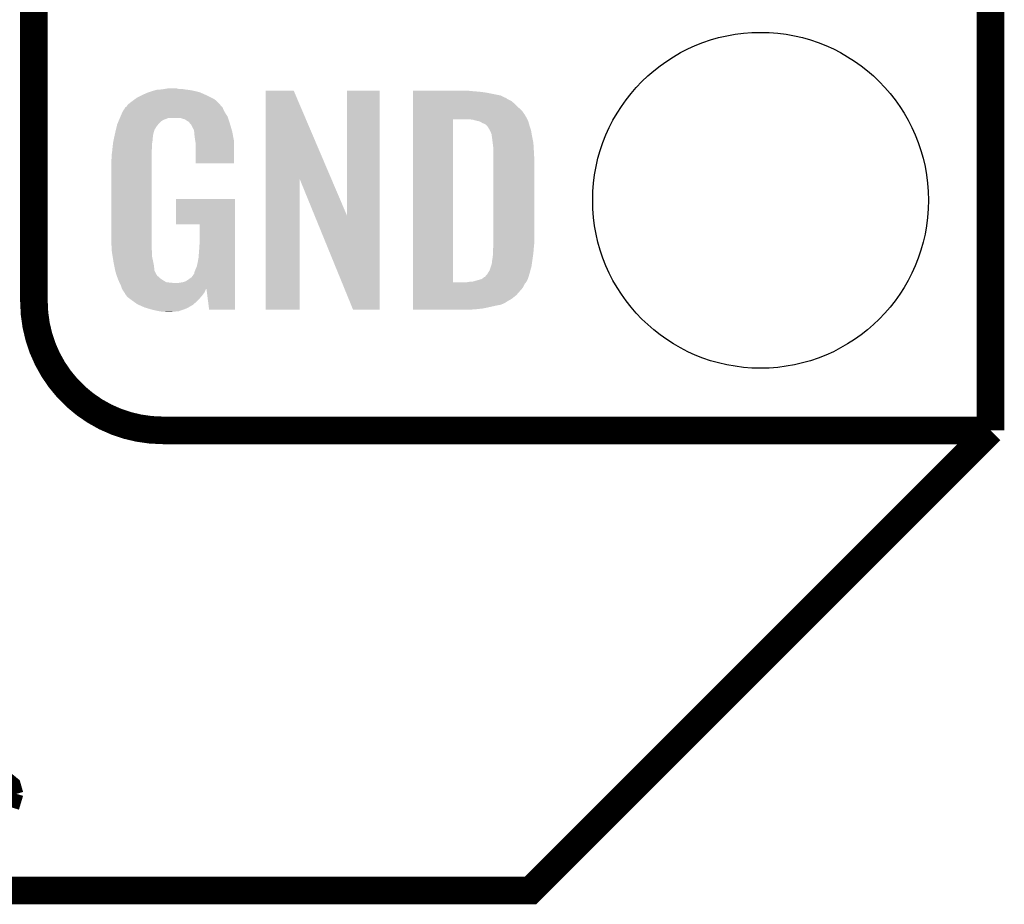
# Model space of a CAD drawing. Extents: x -1.4 to 24.2, y -3.9 to 53.4.
# Tile 7 of 33: x 18.8 to 24.2, y -3.9 to 1. Entities that reach past the tile are written whole.
import ezdxf

# ---------------------------------------------------------------- set-up
doc = ezdxf.new("R2010")
doc.units = 0
doc.layers.get('0').update_dxf_attribs({"linetype": 'CONTINUOUS'})
for name, color, linetype in [('BLDC_FOC_CLICK_V100_GKO', 9, 'CONTINUOUS'), ('BLDC_FOC_CLICK_V100_GTO', 11, 'CONTINUOUS'), ('BLDC_FOC_CLICK_V100_GTS', 8, 'CONTINUOUS')]:
    doc.layers.add(name, color=color, linetype=linetype)

# ---------------------------------------------------------------- blocks, each defined once
blk = doc.blocks.new('ROUND_70')
blk.add_circle((0, 0), 0.9271)

msp = doc.modelspace()

# ---------------------------------------------------------------- linework, layer by layer
at = {"layer": 'BLDC_FOC_CLICK_V100_GKO', "const_width": 0.1524}
for points in [[(24.13, -1.27), (24.13, 51.054)], [(-1.27, -3.81), (21.59, -3.81), (24.13, -1.27)]]:
    msp.add_lwpolyline(points, dxfattribs=at)
at = {"layer": 'BLDC_FOC_CLICK_V100_GTO'}
for points, const_width in [([(18.8468, -0.5588), (18.8468, 18.3388)], 0.1524), ([(19.558, -1.27), (24.13, -1.27)], 0.1524), ([(22.84984, -1.27), (23.8506, -1.27)], 0.1524), ([(18.19402, -2.70256), (18.6436, -3.18262), (18.6944, -3.19024), (18.73504, -3.22326), (18.75028, -3.2766)], 0.0762), ([(18.36674, -3.23596), (18.74012, -3.23596)], 0.0762), ([(18.72742, -3.3528), (18.75028, -3.2766)], 0.0762), ([(18.43786, -3.31216), (18.7452, -3.31216)], 0.0762)]:
    msp.add_lwpolyline(points, dxfattribs=dict(at, const_width=const_width))
at = {"layer": 'BLDC_FOC_CLICK_V100_GTO', "const_width": 0.1524}
msp.add_lwpolyline([(18.8468, -0.5588, 0.4142136), (19.558, -1.27)], format="xyb", dxfattribs=at)
at = {"layer": 'BLDC_FOC_CLICK_V100_GTO'}
for points in [[(19.481794, 0.596898), (19.49704, 0.60198), (19.761202, 0.596898), (19.739606, 0.60198)], [(19.49704, 0.60198), (19.513974, 0.60706), (19.739606, 0.60198), (19.718018, 0.60706)], [(19.513974, 0.60706), (19.522442, 0.6096), (19.718018, 0.60706), (19.69897, 0.6096)], [(19.522442, 0.6096), (19.55292, 0.61214), (19.69897, 0.6096), (19.67992, 0.61214)], [(19.55292, 0.61214), (19.56816, 0.61468), (19.67992, 0.61214), (19.664682, 0.61468)], [(19.56816, 0.61468), (19.583402, 0.61722), (19.646902, 0.61468), (19.636742, 0.61722)], [(20.126974, 0.116708), (20.126984, 0.604502), (20.489976, 0.116708), (20.281904, 0.604502)], [(20.126984, 0.604502), (20.126986, 0.60452), (20.281904, 0.604502), (20.126986, 0.60452)], [(20.57654, -0.086232), (20.576564, 0.604494), (20.756864, -0.086232), (20.75688, 0.604494)], [(20.576564, 0.604494), (20.576566, 0.60452), (20.75688, 0.604494), (20.576566, 0.60452)], [(20.939784, 0.60198), (20.939786, 0.60452), (21.27504, 0.60198), (21.24964, 0.60452)], [(20.939784, 0.59944), (20.939784, 0.60198), (21.30806, 0.59944), (21.27504, 0.60198)], [(20.939784, 0.59436), (20.939784, 0.59944), (21.346158, 0.59436), (21.30806, 0.59944)], [(19.364964, 0.528322), (19.38782, 0.5461), (19.875498, 0.528322), (19.85772, 0.5461)], [(19.38782, 0.5461), (19.387822, 0.546102), (19.85772, 0.5461), (19.857718, 0.546102)], [(19.387822, 0.546102), (19.405282, 0.5588), (19.857718, 0.546102), (19.842474, 0.5588)], [(19.405282, 0.5588), (19.415762, 0.56642), (19.842474, 0.5588), (19.827238, 0.56642)], [(19.415762, 0.56642), (19.44116, 0.57912), (19.827238, 0.56642), (19.80184, 0.57912)], [(19.44116, 0.57912), (19.45132, 0.5842), (19.80184, 0.57912), (19.790228, 0.5842)], [(19.45132, 0.5842), (19.47418, 0.59436), (19.790228, 0.5842), (19.767004, 0.59436)], [(19.47418, 0.59436), (19.481794, 0.596898), (19.767004, 0.59436), (19.761202, 0.596898)], [(20.939784, 0.579118), (20.939784, 0.59436), (21.422362, 0.579118), (21.346158, 0.59436)], [(20.939784, 0.563878), (20.939784, 0.579118), (21.455376, 0.563878), (21.422362, 0.579118)], [(20.939784, 0.561338), (20.939784, 0.563878), (21.457924, 0.561338), (21.455376, 0.563878)], [(20.939784, 0.54864), (20.939784, 0.561338), (21.483316, 0.54864), (21.457924, 0.561338)], [(20.939784, 0.533402), (20.939784, 0.54864), (21.5011, 0.533402), (21.483316, 0.54864)], [(19.32686, 0.46736), (19.33702, 0.49022), (19.91291, 0.46736), (19.898362, 0.49022)], [(19.33702, 0.49022), (19.337022, 0.490222), (19.898362, 0.49022), (19.898362, 0.490222)], [(19.337022, 0.490222), (19.352256, 0.513076), (19.898362, 0.490222), (19.888202, 0.513076)], [(19.352256, 0.513076), (19.35226, 0.51308), (19.888202, 0.513076), (19.8882, 0.51308)], [(19.35226, 0.51308), (19.352286, 0.51562), (19.8882, 0.51308), (19.885662, 0.51562)], [(19.352286, 0.51562), (19.35734, 0.51563), (19.885662, 0.51562), (19.885652, 0.51563)], [(19.35734, 0.51563), (19.361912, 0.523244), (19.885652, 0.51563), (19.878042, 0.523244)], [(19.361912, 0.523244), (19.36496, 0.528316), (19.878042, 0.523244), (19.875502, 0.528316)], [(19.36496, 0.528316), (19.364964, 0.528322), (19.875502, 0.528316), (19.875498, 0.528322)], [(20.939782, 0.495298), (20.939784, 0.51562), (21.54174, 0.495298), (21.51888, 0.51562)], [(20.939782, 0.4699), (20.939782, 0.495298), (21.55952, 0.4699), (21.54174, 0.495298)], [(20.939784, 0.51562), (20.939784, 0.533402), (21.51888, 0.51562), (21.5011, 0.533402)], [(19.307608, 0.421638), (19.314026, 0.436878), (19.535138, 0.421638), (19.550378, 0.436878)], [(19.314026, 0.436878), (19.317234, 0.4445), (19.550378, 0.436878), (19.563078, 0.4445)], [(19.317234, 0.4445), (19.321512, 0.454658), (19.563078, 0.4445), (19.591018, 0.454658)], [(19.321512, 0.45466), (19.324722, 0.462284), (19.918682, 0.45466), (19.91614, 0.462284)], [(19.321512, 0.454658), (19.321512, 0.45466), (19.591018, 0.454658), (19.654516, 0.45466)], [(19.324722, 0.462284), (19.32686, 0.46736), (19.91614, 0.462284), (19.91291, 0.46736)], [(19.669762, 0.44958), (19.654516, 0.45466), (19.920376, 0.44958), (19.918682, 0.45466)], [(19.679922, 0.447042), (19.669762, 0.44958), (19.921222, 0.447042), (19.920376, 0.44958)], [(19.695158, 0.436882), (19.679922, 0.447042), (19.924608, 0.436882), (19.921222, 0.447042)], [(19.700236, 0.434342), (19.695158, 0.436882), (19.925454, 0.434342), (19.924608, 0.436882)], [(20.939762, -0.452098), (20.939782, 0.44704), (21.16074, -0.452098), (21.160762, 0.44704)], [(20.939782, 0.44704), (20.939782, 0.4699), (21.57199, 0.44704), (21.55952, 0.4699)], [(21.272502, 0.4445), (21.252178, 0.44704), (21.573376, 0.4445), (21.57199, 0.44704)], [(21.28139, 0.44196), (21.272502, 0.4445), (21.57476, 0.44196), (21.573376, 0.4445)], [(21.290278, 0.43942), (21.28139, 0.44196), (21.576032, 0.43942), (21.57476, 0.44196)], [(21.302982, 0.436878), (21.290278, 0.43942), (21.577302, 0.436878), (21.576032, 0.43942)], [(21.315682, 0.431798), (21.302982, 0.436878), (21.578572, 0.431798), (21.577302, 0.436878)], [(19.29384, 0.36576), (19.299284, 0.388624), (19.506044, 0.36576), (19.512278, 0.388624)], [(19.299284, 0.388624), (19.30412, 0.408938), (19.512278, 0.388624), (19.52498, 0.408938)], [(19.30412, 0.408938), (19.306542, 0.419102), (19.52498, 0.408938), (19.533108, 0.419102)], [(19.306542, 0.419102), (19.307608, 0.421638), (19.533108, 0.419102), (19.535138, 0.421638)], [(19.708946, 0.42418), (19.700236, 0.434342), (19.92884, 0.42418), (19.925454, 0.434342)], [(19.71548, 0.416556), (19.708946, 0.42418), (19.931084, 0.416556), (19.92884, 0.42418)], [(19.72564, 0.396242), (19.71548, 0.416556), (19.937058, 0.396242), (19.931084, 0.416556)], [(19.730716, 0.388626), (19.72564, 0.396242), (19.939298, 0.388626), (19.937058, 0.396242)], [(19.73072, 0.381004), (19.730716, 0.388626), (19.94154, 0.381004), (19.939298, 0.388626)], [(19.730722, 0.381002), (19.73072, 0.381004), (19.94154, 0.381002), (19.94154, 0.381004)], [(19.733258, 0.375924), (19.730722, 0.381002), (19.942508, 0.375924), (19.94154, 0.381002)], [(21.323302, 0.42672), (21.315682, 0.431798), (21.57984, 0.42672), (21.578572, 0.431798)], [(21.328384, 0.42418), (21.323302, 0.42672), (21.580566, 0.42418), (21.57984, 0.42672)], [(21.330924, 0.424178), (21.328384, 0.42418), (21.580568, 0.424178), (21.580566, 0.42418)], [(21.34108, 0.419098), (21.330924, 0.424178), (21.582018, 0.419098), (21.580568, 0.424178)], [(21.351238, 0.40894), (21.34108, 0.419098), (21.58492, 0.40894), (21.582018, 0.419098)], [(21.35124, 0.408938), (21.351238, 0.40894), (21.584922, 0.408938), (21.58492, 0.40894)], [(21.363938, 0.38862), (21.35124, 0.408938), (21.591694, 0.38862), (21.584922, 0.408938)], [(21.36521, 0.38608), (21.363938, 0.38862), (21.59254, 0.38608), (21.591694, 0.38862)], [(21.36902, 0.378458), (21.36521, 0.38608), (21.593812, 0.378458), (21.59254, 0.38608)], [(19.28368, 0.3175), (19.286352, 0.330198), (19.500002, 0.3175), (19.50212, 0.330198)], [(19.286352, 0.330198), (19.289026, 0.342898), (19.50212, 0.330198), (19.50212, 0.342898)], [(19.289026, 0.342898), (19.291164, 0.353058), (19.50212, 0.342898), (19.50466, 0.353058)], [(19.291164, 0.353058), (19.29277, 0.360678), (19.50466, 0.353058), (19.50466, 0.360678)], [(19.29277, 0.360678), (19.29384, 0.36576), (19.50466, 0.360678), (19.506044, 0.36576)], [(19.73326, 0.360682), (19.733258, 0.375924), (19.945412, 0.360682), (19.942508, 0.375924)], [(19.7358, 0.34036), (19.73326, 0.360682), (19.949282, 0.34036), (19.945412, 0.360682)], [(19.737756, 0.327658), (19.7358, 0.34036), (19.9517, 0.327658), (19.949282, 0.34036)], [(19.74088, 0.307342), (19.737756, 0.327658), (19.951694, 0.307342), (19.9517, 0.327658)], [(21.37156, 0.37084), (21.36902, 0.378458), (21.59508, 0.37084), (21.593812, 0.378458)], [(21.3741, 0.365756), (21.37156, 0.37084), (21.595928, 0.365756), (21.59508, 0.37084)], [(21.3741, 0.363218), (21.3741, 0.365756), (21.596352, 0.363218), (21.595928, 0.365756)], [(21.37537, 0.3556), (21.3741, 0.363218), (21.59762, 0.3556), (21.596352, 0.363218)], [(21.37664, 0.34798), (21.37537, 0.3556), (21.599144, 0.34798), (21.59762, 0.3556)], [(21.38045, 0.3175), (21.37664, 0.34798), (21.60524, 0.3175), (21.599144, 0.34798)], [(19.2786, 0.26924), (19.279134, 0.274318), (19.49704, 0.26924), (19.49704, 0.274318)], [(19.279134, 0.274318), (19.28154, 0.29718), (19.49704, 0.274318), (19.49958, 0.29718)], [(19.28154, 0.29718), (19.283412, 0.314958), (19.49958, 0.29718), (19.49958, 0.314958)], [(19.283412, 0.314958), (19.28368, 0.3175), (19.49958, 0.314958), (19.500002, 0.3175)], [(19.74088, 0.203226), (19.74088, 0.307342), (19.951674, 0.203226), (19.951694, 0.307342)], [(21.38426, 0.287018), (21.38045, 0.3175), (21.607034, 0.287018), (21.60524, 0.3175)], [(21.38426, 0.27432), (21.38426, 0.287018), (21.60778, 0.27432), (21.607034, 0.287018)], [(21.38426, 0.228602), (21.38426, 0.27432), (21.61032, 0.228602), (21.60778, 0.27432)], [(19.27352, 0.218442), (19.27606, 0.233682), (19.49704, 0.218442), (19.49704, 0.233682)], [(19.27352, -0.20574), (19.27352, 0.218442), (19.49704, -0.20574), (19.49704, 0.218442)], [(19.27606, 0.25146), (19.2786, 0.26924), (19.49704, 0.25146), (19.49704, 0.26924)], [(19.27606, 0.233682), (19.27606, 0.25146), (19.49704, 0.233682), (19.49704, 0.25146)], [(21.38426, -0.23622), (21.38426, 0.228602), (21.61032, -0.23622), (21.61032, 0.228602)], [(19.951674, 0.2032), (19.74088, 0.203226), (19.951674, 0.2032), (19.951674, 0.203226)], [(20.12696, -0.604494), (20.126974, 0.116708), (20.314894, -0.604494), (20.31492, 0.116708)], [(20.397828, -0.086232), (20.31492, 0.116708), (20.57654, -0.086232), (20.489976, 0.116708)], [(19.63166, -0.132054), (19.631684, 0.007594), (19.956774, -0.132054), (19.95678, 0.007594)], [(19.631684, 0.007594), (19.631686, 0.00762), (19.95678, 0.007594), (19.631686, 0.00762)], [(20.609556, -0.604502), (20.397828, -0.086232), (20.756854, -0.604502), (20.756864, -0.086232)], [(19.761174, -0.13208), (19.63166, -0.132054), (19.956774, -0.13208), (19.956774, -0.132054)], [(19.7612, -0.243842), (19.761174, -0.13208), (19.956768, -0.243842), (19.956774, -0.13208)], [(19.275788, -0.26924), (19.27352, -0.20574), (19.49704, -0.26924), (19.49704, -0.20574)], [(19.27606, -0.276858), (19.275788, -0.26924), (19.497994, -0.276858), (19.49704, -0.26924)], [(19.75866, -0.28194), (19.7612, -0.243842), (19.956766, -0.28194), (19.956768, -0.243842)], [(21.38172, -0.279398), (21.383336, -0.26162), (21.606298, -0.279398), (21.60778, -0.26162)], [(21.383336, -0.26162), (21.38426, -0.25146), (21.60778, -0.26162), (21.608796, -0.25146)], [(21.38426, -0.25146), (21.38426, -0.23622), (21.608796, -0.25146), (21.61032, -0.23622)], [(19.278094, -0.289562), (19.27606, -0.276858), (19.49958, -0.289562), (19.497994, -0.276858)], [(19.281752, -0.312422), (19.278094, -0.289562), (19.49958, -0.312422), (19.49958, -0.289562)], [(19.285408, -0.33528), (19.281752, -0.312422), (19.50466, -0.33528), (19.49958, -0.312422)], [(19.75104, -0.3429), (19.75612, -0.31496), (19.956764, -0.3429), (19.956766, -0.31496)], [(19.75612, -0.31496), (19.75866, -0.28194), (19.956766, -0.31496), (19.956766, -0.28194)], [(21.37664, -0.335282), (21.37918, -0.322578), (21.59907, -0.335282), (21.600886, -0.322578)], [(21.37918, -0.322578), (21.38172, -0.30226), (21.600886, -0.322578), (21.603788, -0.30226)], [(21.38172, -0.2921), (21.38172, -0.279398), (21.60524, -0.2921), (21.606298, -0.279398)], [(21.38172, -0.30226), (21.38172, -0.2921), (21.603788, -0.30226), (21.60524, -0.2921)], [(19.28622, -0.34036), (19.285408, -0.33528), (19.505676, -0.34036), (19.50466, -0.33528)], [(19.290284, -0.36068), (19.28622, -0.34036), (19.50974, -0.36068), (19.505676, -0.34036)], [(19.295874, -0.388622), (19.290284, -0.36068), (19.512282, -0.388622), (19.50974, -0.36068)], [(19.73834, -0.38354), (19.74596, -0.365758), (19.956762, -0.38354), (19.956764, -0.365758)], [(19.74596, -0.365758), (19.75104, -0.3429), (19.956764, -0.365758), (19.956764, -0.3429)], [(21.363938, -0.386082), (21.371558, -0.363222), (21.588982, -0.386082), (21.59508, -0.363222)], [(21.371558, -0.363222), (21.374098, -0.355602), (21.59508, -0.363222), (21.596168, -0.355602)], [(21.374098, -0.355602), (21.3741, -0.353064), (21.596168, -0.355602), (21.59653, -0.353064)], [(21.3741, -0.353064), (21.376638, -0.345442), (21.59653, -0.353064), (21.597618, -0.345442)], [(21.376638, -0.345442), (21.37664, -0.335282), (21.597618, -0.345442), (21.59907, -0.335282)], [(19.29638, -0.391162), (19.295874, -0.388622), (19.513554, -0.391162), (19.512282, -0.388622)], [(19.301714, -0.408936), (19.29638, -0.391162), (19.522442, -0.408936), (19.513554, -0.391162)], [(19.302478, -0.411484), (19.301714, -0.408936), (19.524982, -0.411484), (19.522442, -0.408936)], [(19.304, -0.416556), (19.302478, -0.411484), (19.527524, -0.416556), (19.524982, -0.411484)], [(19.304, -0.416562), (19.304, -0.416556), (19.527532, -0.416562), (19.527524, -0.416556)], [(19.306858, -0.424182), (19.304, -0.416562), (19.53768, -0.424182), (19.527532, -0.416562)], [(19.309716, -0.4318), (19.306858, -0.424182), (19.5453, -0.4318), (19.53768, -0.424182)], [(19.31162, -0.43688), (19.309716, -0.4318), (19.552922, -0.43688), (19.5453, -0.4318)], [(19.70024, -0.43688), (19.718022, -0.424178), (19.95676, -0.43688), (19.95676, -0.424178)], [(19.718022, -0.424178), (19.730722, -0.406398), (19.95676, -0.424178), (19.956762, -0.406398)], [(19.730722, -0.406398), (19.73326, -0.403858), (19.956762, -0.406398), (19.956762, -0.403858)], [(19.73326, -0.403858), (19.733262, -0.396236), (19.956762, -0.403858), (19.956762, -0.396236)], [(19.733262, -0.396236), (19.73834, -0.38354), (19.956762, -0.396236), (19.956762, -0.38354)], [(21.267432, -0.449576), (21.320758, -0.434342), (21.56714, -0.449576), (21.574758, -0.434342)], [(21.320758, -0.434342), (21.32076, -0.43434), (21.574758, -0.434342), (21.57476, -0.43434)], [(21.32076, -0.43434), (21.333456, -0.424184), (21.57476, -0.43434), (21.577884, -0.424184)], [(21.333456, -0.424184), (21.335994, -0.42418), (21.577884, -0.424184), (21.577886, -0.42418)], [(21.335994, -0.42418), (21.338542, -0.421638), (21.577886, -0.42418), (21.578668, -0.421638)], [(21.338542, -0.421638), (21.35124, -0.4064), (21.578668, -0.421638), (21.583356, -0.4064)], [(21.35124, -0.4064), (21.354414, -0.40132), (21.583356, -0.4064), (21.58492, -0.40132)], [(21.354414, -0.40132), (21.363938, -0.386082), (21.58492, -0.40132), (21.588982, -0.386082)], [(19.313798, -0.441958), (19.31162, -0.43688), (19.560538, -0.441958), (19.552922, -0.43688)], [(19.318152, -0.45212), (19.313798, -0.441958), (19.578324, -0.45212), (19.560538, -0.441958)], [(19.31924, -0.45466), (19.318152, -0.45212), (19.60118, -0.45466), (19.578324, -0.45212)], [(19.32051, -0.4572), (19.31924, -0.45466), (19.626578, -0.4572), (19.60118, -0.45466)], [(19.32686, -0.4699), (19.32051, -0.4572), (19.956758, -0.4699), (19.95676, -0.4572)], [(19.33194, -0.485138), (19.32686, -0.4699), (19.956758, -0.485138), (19.956758, -0.4699)], [(19.332932, -0.487122), (19.33194, -0.485138), (19.956758, -0.487122), (19.956758, -0.485138)], [(19.333214, -0.487686), (19.332932, -0.487122), (19.799294, -0.487686), (19.799298, -0.487122)], [(19.334484, -0.490224), (19.333214, -0.487686), (19.796758, -0.490224), (19.799294, -0.487686)], [(19.639282, -0.4572), (19.65198, -0.45466), (19.95676, -0.4572), (19.95676, -0.45466)], [(19.65198, -0.45466), (19.669762, -0.452118), (19.95676, -0.45466), (19.95676, -0.452118)], [(19.669762, -0.452118), (19.685004, -0.447038), (19.95676, -0.452118), (19.95676, -0.447038)], [(19.685004, -0.447038), (19.70024, -0.43688), (19.95676, -0.447038), (19.95676, -0.43688)], [(19.814538, -0.604496), (19.799318, -0.487122), (19.956754, -0.604496), (19.956758, -0.487122)], [(20.93976, -0.523242), (20.939762, -0.482596), (21.511258, -0.523242), (21.54682, -0.482596)], [(20.939762, -0.45212), (20.939762, -0.452098), (21.239478, -0.45212), (21.16074, -0.452098)], [(20.939762, -0.462282), (20.939762, -0.45212), (21.556978, -0.462282), (21.565104, -0.45212)], [(20.939762, -0.482596), (20.939762, -0.462282), (21.54682, -0.482596), (21.556978, -0.462282)], [(21.239478, -0.45212), (21.254718, -0.44958), (21.565104, -0.45212), (21.567136, -0.44958)], [(21.267418, -0.44958), (21.267432, -0.449576), (21.567136, -0.44958), (21.56714, -0.449576)], [(19.33702, -0.495298), (19.334484, -0.490224), (19.794582, -0.495298), (19.796758, -0.490224)], [(19.345486, -0.507996), (19.33702, -0.495298), (19.789138, -0.507996), (19.794582, -0.495298)], [(19.34718, -0.51054), (19.345486, -0.507996), (19.78723, -0.51054), (19.789138, -0.507996)], [(19.349714, -0.513074), (19.34718, -0.51054), (19.78533, -0.513074), (19.78723, -0.51054)], [(19.34972, -0.51562), (19.349714, -0.513074), (19.78342, -0.51562), (19.78533, -0.513074)], [(19.358792, -0.52832), (19.34972, -0.51562), (19.7739, -0.52832), (19.78342, -0.51562)], [(19.362418, -0.533398), (19.358792, -0.52832), (19.769386, -0.533398), (19.7739, -0.52832)], [(19.38274, -0.54864), (19.362418, -0.533398), (19.755836, -0.54864), (19.769386, -0.533398)], [(20.93976, -0.543562), (20.93976, -0.523242), (21.485858, -0.543562), (21.511258, -0.523242)], [(20.93976, -0.561342), (20.93976, -0.543562), (21.455378, -0.561342), (21.485858, -0.543562)], [(19.386298, -0.55118), (19.38274, -0.54864), (19.75358, -0.55118), (19.755836, -0.54864)], [(19.418298, -0.574038), (19.386298, -0.55118), (19.728436, -0.574038), (19.75358, -0.55118)], [(19.424114, -0.576582), (19.418298, -0.574038), (19.725638, -0.576582), (19.728436, -0.574038)], [(19.458938, -0.59182), (19.424114, -0.576582), (19.698968, -0.59182), (19.725638, -0.576582)], [(19.476212, -0.5969), (19.458938, -0.59182), (19.690078, -0.5969), (19.698968, -0.59182)], [(19.50212, -0.60452), (19.476212, -0.5969), (19.668488, -0.60452), (19.690078, -0.5969)], [(20.93976, -0.563882), (20.93976, -0.561342), (21.452836, -0.563882), (21.455378, -0.561342)], [(20.93976, -0.56896), (20.93976, -0.563882), (21.44268, -0.56896), (21.452836, -0.563882)], [(20.93976, -0.57658), (20.93976, -0.56896), (21.424898, -0.57658), (21.44268, -0.56896)], [(20.93976, -0.58166), (20.93976, -0.57658), (21.39696, -0.58166), (21.424898, -0.57658)], [(20.93976, -0.58928), (20.93976, -0.58166), (21.36394, -0.58928), (21.39696, -0.58166)], [(20.93976, -0.5969), (20.93976, -0.58928), (21.328378, -0.5969), (21.36394, -0.58928)], [(20.93976, -0.60198), (20.93976, -0.5969), (21.28266, -0.60198), (21.328378, -0.5969)], [(19.53768, -0.61214), (19.50212, -0.60452), (19.646898, -0.61214), (19.668488, -0.60452)], [(19.552918, -0.61468), (19.53768, -0.61214), (19.6215, -0.61468), (19.646898, -0.61214)], [(19.578318, -0.61722), (19.568158, -0.61468), (19.596102, -0.61722), (19.6215, -0.61468)], [(19.956754, -0.60452), (19.814538, -0.604496), (19.956754, -0.60452), (19.956754, -0.604496)], [(20.314894, -0.60452), (20.12696, -0.604494), (20.314894, -0.60452), (20.314894, -0.604494)], [(20.756854, -0.60452), (20.609556, -0.604502), (20.756854, -0.60452), (20.756854, -0.604502)], [(20.93976, -0.604494), (20.93976, -0.60198), (21.234894, -0.604494), (21.28266, -0.60198)], [(21.234402, -0.60452), (20.93976, -0.604494), (21.234402, -0.60452), (21.234894, -0.604494)]]:
    msp.add_solid(points, dxfattribs=at)

# ---------------------------------------------------------------- block references
at = {"layer": 'BLDC_FOC_CLICK_V100_GTS'}
msp.add_blockref('ROUND_70', (22.86, 0), dxfattribs=at)

doc.saveas('drawing.dxf')
